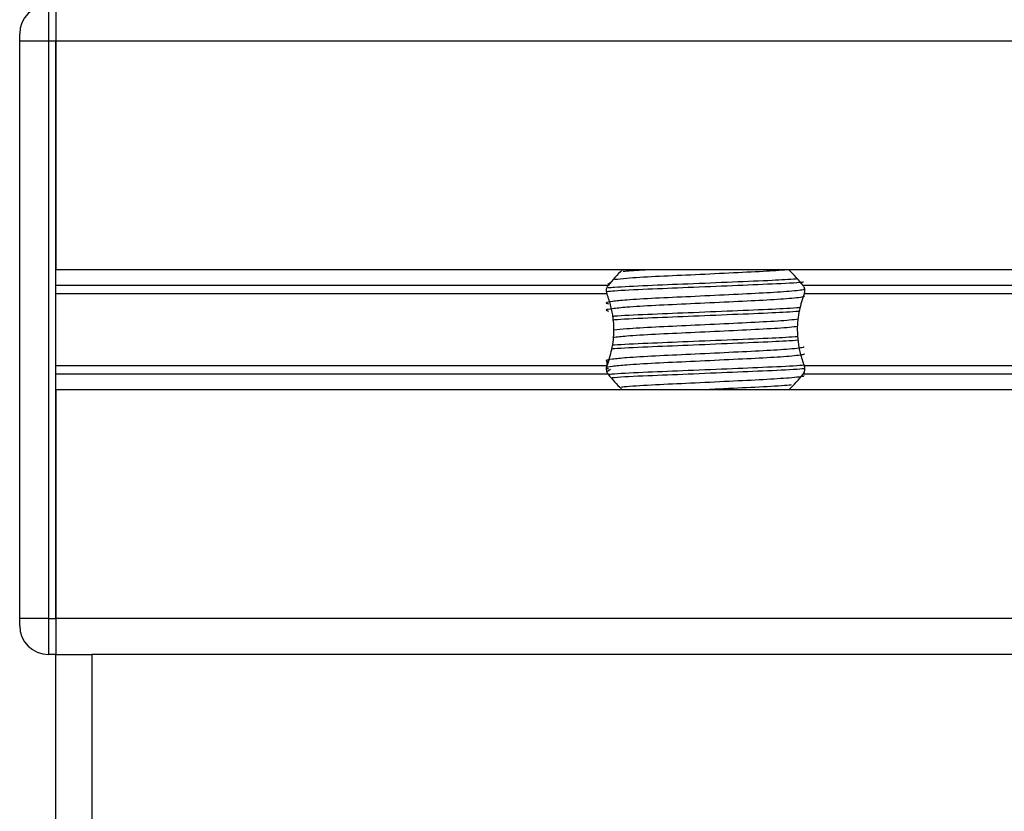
# Model space of a CAD drawing. Header units: millimetres. Extents: x 0 to 420, y 0 to 297.
# Tile 41 of 63: x 267 to 278, y 159 to 167. Entities that reach past the tile are written whole.
import ezdxf

# ---------------------------------------------------------------- set-up
doc = ezdxf.new("R2010")
doc.units = ezdxf.units.MM

msp = doc.modelspace()

# ---------------------------------------------------------------- linework, layer by layer
at = {"color": 7, "linetype": 'Continuous', "lineweight": 25}
for p, q in [((267.5079, 167.4619), (267.5079, 167.0785)), ((267.5845, 167.4619), (267.5845, 167.0785)), ((267.5845, 167.4619), (267.5845, 167.0785)), ((267.2012, 167.0785), (267.2012, 167.1552)), ((267.5079, 167.0785), (267.2012, 167.0785)), ((267.2012, 160.9447), (267.2012, 167.0785)), ((267.5079, 167.0785), (267.5079, 160.9447)), ((267.5845, 167.0785), (267.5079, 167.0785)), ((350.3908, 167.0785), (267.5845, 167.0785)), ((267.5845, 167.0785), (267.5845, 164.648)), ((267.5845, 160.9447), (267.5845, 167.0785)), ((350.3908, 164.648), (267.5845, 164.648)), ((273.45, 164.4818), (267.5845, 164.4818)), ((273.4745, 164.5101), (273.4473, 164.4935)), ((342.4552, 164.4818), (275.5202, 164.4818)), ((273.439, 164.3938), (267.5845, 164.3938)), ((342.4442, 164.3938), (275.5312, 164.3938)), ((273.4349, 163.6751), (273.4349, 163.6135)), ((273.439, 163.6295), (267.5845, 163.6295)), ((273.45, 163.5415), (267.5845, 163.5415)), ((273.4745, 163.5901), (273.4419, 163.5701)), ((342.4552, 163.5415), (275.5202, 163.5415)), ((342.4442, 163.6295), (275.5312, 163.6295)), ((350.3908, 163.3753), (267.5845, 163.3753)), ((267.5845, 163.3753), (267.5845, 160.9447)), ((267.2012, 160.8681), (267.2012, 160.9447)), ((267.5079, 160.9447), (267.2012, 160.9447)), ((267.5079, 160.9447), (267.5845, 160.9447)), ((267.5079, 160.9447), (267.5079, 160.5614)), ((350.3908, 160.9447), (267.5845, 160.9447)), ((267.5845, 160.9447), (267.5845, 160.5614)), ((267.5845, 160.9447), (267.5845, 160.5614)), ((267.5845, 160.5614), (267.5079, 160.5614)), ((267.5845, 158.7212), (267.5845, 160.5614)), ((267.5845, 160.5614), (267.9679, 160.5614)), ((267.9679, 160.5614), (267.9679, 158.7212)), ((281.0022, 160.5614), (267.9679, 160.5614))]:
    msp.add_line(p, q, dxfattribs=at)
for centre, radius, start, end in [((267.5079, 167.1552), 0.3067, 90, 180), ((274.4851, 163.6896), 1.3034, 132.66793, 142.57212), ((274.4851, 163.6896), 1.3034, 37.42788, 47.33207), ((274.4851, 164.3337), 1.3034, 217.42788, 226.78945), ((274.4851, 164.3337), 1.3034, 312.66793, 322.57212), ((267.5079, 160.8681), 0.3067, 180, 270)]:
    msp.add_arc(centre, radius, start, end, dxfattribs=at)
for points, knots in [([(275.3516, 164.6483), (275.2723, 164.6427), (275.1074, 164.631), (274.734, 164.6137), (274.3257, 164.5934), (273.9397, 164.5765), (273.6575, 164.5597), (273.5576, 164.5489), (273.518, 164.5447)], [0, 0, 0, 0, 0.1645772, 0.3423508, 0.5251783, 0.700979, 0.8811979, 1, 1, 1, 1]), ([(273.8736, 164.648), (273.7886, 164.6434), (273.6812, 164.6376), (273.6227, 164.6316), (273.6105, 164.6303)], [0, 0, 0, 0, 0.7912827, 1, 1, 1, 1]), ([(273.439, 164.3938), (273.4385, 164.3952), (273.4355, 164.4038), (273.4325, 164.4208), (273.4337, 164.4436), (273.4391, 164.4637), (273.4454, 164.4756), (273.4495, 164.4811), (273.45, 164.4818)], [0, 0, 0, 0, 0.0508548, 0.3030287, 0.5240656, 0.7365591, 0.9653107, 1, 1, 1, 1]), ([(275.5247, 164.517), (275.5204, 164.5165), (275.4599, 164.5096), (275.1973, 164.4974), (274.7783, 164.4795), (274.2983, 164.4593), (273.8584, 164.4423), (273.5497, 164.4271), (273.46, 164.4182), (273.4344, 164.4156)], [0, 0, 0, 0, 0.0140301, 0.1956147, 0.3770176, 0.5635719, 0.7429639, 0.9268594, 1, 1, 1, 1]), ([(275.4507, 164.5504), (275.3699, 164.5455), (275.1896, 164.5345), (274.7727, 164.5179), (274.3001, 164.4976), (273.857, 164.4807), (273.5662, 164.4662), (273.4724, 164.4578), (273.4512, 164.456)], [0, 0, 0, 0, 0.1579394, 0.3525509, 0.5526889, 0.7451431, 0.9424287, 1, 1, 1, 1]), ([(275.5202, 164.4818), (275.5214, 164.4801), (275.5264, 164.4732), (275.5335, 164.4577), (275.5376, 164.4345), (275.5366, 164.4119), (275.5329, 164.3996), (275.5312, 164.3938)], [0, 0, 0, 0, 0.07866572, 0.32957984, 0.58180241, 0.80288201, 1, 1, 1, 1]), ([(275.527, 164.4446), (275.5283, 164.4429), (275.5339, 164.4352), (275.3895, 164.4194), (275.1122, 164.4015), (274.7352, 164.3837), (274.3258, 164.3634), (273.9381, 164.3465), (273.6516, 164.329), (273.4864, 164.3124), (273.4093, 164.3002), (273.4394, 164.2919), (273.4528, 164.2882)], [0, 0, 0, 0, 0.0351066, 0.1561349, 0.2739528, 0.3916527, 0.5126988, 0.6290926, 0.7484115, 0.8401345, 0.9287498, 1, 1, 1, 1]), ([(275.5275, 164.3718), (275.5308, 164.3688), (275.5409, 164.3599), (275.3916, 164.3427), (275.1116, 164.3248), (274.7353, 164.307), (274.3257, 164.2868), (273.9381, 164.2698), (273.6516, 164.2524), (273.4865, 164.2357), (273.4094, 164.2235), (273.4394, 164.2152), (273.4528, 164.2115)], [0, 0, 0, 0, 0.059132, 0.1771634, 0.2920638, 0.4068492, 0.5248979, 0.6384095, 0.7547738, 0.8442256, 0.9306466, 1, 1, 1, 1]), ([(273.439, 163.6295), (273.4576, 163.6863), (273.4966, 163.8055), (273.5206, 164.0257), (273.4933, 164.2321), (273.4537, 164.3499), (273.439, 164.3938)], [0, 0, 0, 0, 0.2384824, 0.5002133, 0.8142029, 1, 1, 1, 1]), ([(275.5312, 164.3938), (275.5125, 164.337), (275.4735, 164.2178), (275.4496, 163.9975), (275.4769, 163.7912), (275.5164, 163.6733), (275.5312, 163.6295)], [0, 0, 0, 0, 0.2384824, 0.5002133, 0.8142029, 1, 1, 1, 1]), ([(275.4884, 164.2458), (275.3963, 164.2402), (275.2052, 164.2285), (274.7733, 164.2112), (274.2994, 164.1909), (273.8591, 164.174), (273.5847, 164.1607), (273.5017, 164.1535), (273.4936, 164.1528)], [0, 0, 0, 0, 0.1833159, 0.3805505, 0.5833859, 0.778434, 0.9783786, 1, 1, 1, 1]), ([(275.4795, 164.207), (275.3901, 164.2015), (275.2015, 164.19), (274.7734, 164.1729), (274.2986, 164.1526), (273.8619, 164.1357), (273.5798, 164.1224), (273.5049, 164.1153), (273.4983, 164.1147)], [0, 0, 0, 0, 0.1792693, 0.3781057, 0.5825884, 0.7792206, 0.980789, 1, 1, 1, 1]), ([(275.4709, 164.1256), (275.4431, 164.1213), (275.3731, 164.1106), (275.1067, 164.0948), (274.7368, 164.077), (274.325, 164.0567), (273.9397, 164.0398), (273.6542, 164.0227), (273.5525, 164.0118), (273.5108, 164.0073)], [0, 0, 0, 0, 0.1028709, 0.2594114, 0.4157952, 0.5766249, 0.7312733, 0.8898082, 1, 1, 1, 1]), ([(275.4627, 164.0478), (275.437, 164.044), (275.3686, 164.0336), (275.1064, 164.0181), (274.7369, 164.0003), (274.325, 163.98), (273.9395, 163.9631), (273.6504, 163.9458), (273.5466, 163.9346), (273.5026, 163.9298)], [0, 0, 0, 0, 0.0944898, 0.2513541, 0.4080614, 0.5692237, 0.724192, 0.8830549, 1, 1, 1, 1]), ([(275.4729, 163.8999), (275.3854, 163.8946), (275.1987, 163.8832), (274.7733, 163.8662), (274.2988, 163.8459), (273.8612, 163.829), (273.5759, 163.8154), (273.4989, 163.8081), (273.4897, 163.8073)], [0, 0, 0, 0, 0.17442925, 0.3724463, 0.57608646, 0.77190839, 0.97264623, 1, 1, 1, 1]), ([(275.4681, 163.938), (275.3821, 163.9327), (275.1968, 163.9214), (274.7731, 163.9045), (274.2994, 163.8842), (273.8591, 163.8673), (273.5848, 163.854), (273.5018, 163.8468), (273.4938, 163.8461)], [0, 0, 0, 0, 0.1729956, 0.3727716, 0.5782206, 0.7757819, 0.9783028, 1, 1, 1, 1]), ([(275.527, 163.8312), (275.5283, 163.8295), (275.5339, 163.8218), (275.3895, 163.806), (275.1122, 163.7881), (274.7352, 163.7703), (274.3258, 163.75), (273.9381, 163.7331), (273.6516, 163.7157), (273.4864, 163.699), (273.4093, 163.6868), (273.4394, 163.6785), (273.4528, 163.6748)], [0, 0, 0, 0, 0.0351066, 0.1561349, 0.2739528, 0.3916527, 0.5126988, 0.6290926, 0.7484115, 0.8401345, 0.9287498, 1, 1, 1, 1]), ([(275.5275, 163.7584), (275.5308, 163.7554), (275.5409, 163.7465), (275.3916, 163.7294), (275.1116, 163.7115), (274.7353, 163.6936), (274.3257, 163.6734), (273.9381, 163.6564), (273.6516, 163.639), (273.4865, 163.6224), (273.4094, 163.6101), (273.4394, 163.6018), (273.4528, 163.5982)], [0, 0, 0, 0, 0.059132, 0.1771634, 0.2920638, 0.4068492, 0.5248979, 0.6384095, 0.7547738, 0.8442256, 0.9306466, 1, 1, 1, 1]), ([(273.45, 163.5415), (273.4488, 163.5431), (273.4438, 163.5501), (273.4367, 163.5656), (273.4326, 163.5888), (273.4335, 163.6114), (273.4372, 163.6237), (273.439, 163.6295)], [0, 0, 0, 0, 0.0786657, 0.3295798, 0.5818024, 0.802882, 1, 1, 1, 1]), ([(275.5355, 163.6364), (275.5278, 163.6355), (275.4652, 163.6282), (275.1983, 163.6156), (274.778, 163.5978), (274.2986, 163.5775), (273.8579, 163.5606), (273.5715, 163.5464), (273.4807, 163.5384), (273.4631, 163.5369)], [0, 0, 0, 0, 0.0257639, 0.2106202, 0.3952916, 0.5852072, 0.7678314, 0.9550403, 1, 1, 1, 1]), ([(275.5367, 163.5982), (275.5286, 163.5973), (275.4658, 163.5899), (275.1984, 163.5773), (274.7782, 163.5594), (274.2975, 163.5392), (273.8617, 163.5223), (273.5766, 163.5088), (273.5, 163.5015), (273.4913, 163.5007)], [0, 0, 0, 0, 0.0275782, 0.2161233, 0.4044799, 0.5981853, 0.7844538, 0.9753985, 1, 1, 1, 1]), ([(275.5312, 163.6295), (275.5317, 163.6281), (275.5346, 163.6195), (275.5376, 163.6025), (275.5365, 163.5796), (275.5311, 163.5595), (275.5248, 163.5477), (275.5207, 163.5422), (275.5202, 163.5415)], [0, 0, 0, 0, 0.0508548, 0.3030287, 0.5240656, 0.7365591, 0.9653107, 1, 1, 1, 1]), ([(275.527, 163.5245), (275.5283, 163.5228), (275.5339, 163.5151), (275.3895, 163.4993), (275.1121, 163.4815), (274.7355, 163.4636), (274.3247, 163.4433), (273.9421, 163.4264), (273.6907, 163.4119), (273.6097, 163.4036), (273.5914, 163.4017)], [0, 0, 0, 0, 0.0448324, 0.1993902, 0.3498481, 0.5001554, 0.6547358, 0.8033751, 0.9557499, 1, 1, 1, 1]), ([(275.3952, 163.4258), (275.388, 163.4249), (275.3335, 163.4175), (275.1019, 163.4048), (274.7905, 163.3894), (274.576, 163.3791), (274.4958, 163.3753)], [0, 0, 0, 0, 0.0552431, 0.4192215, 0.7828355, 1, 1, 1, 1])]:
    msp.add_open_spline(points, degree=3, knots=knots, dxfattribs=at)

doc.saveas('drawing.dxf')
